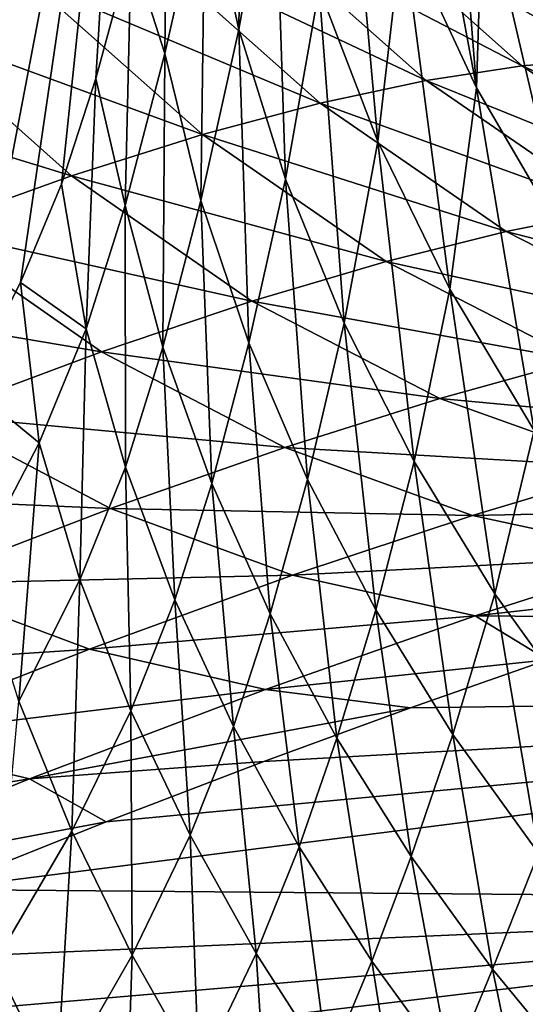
# Model space of a CAD drawing. Header units: metres. Extents: x 26 to 263, y -109 to 109.
# Tile 188 of 256: x 98.88 to 100.8, y -66.01 to -62.28. Entities that reach past the tile are written whole.
import ezdxf

# ---------------------------------------------------------------- set-up
doc = ezdxf.new("R2010")
doc.units = ezdxf.units.M
doc.layers.add('solid_500750', color=7, linetype='CONTINUOUS')

msp = doc.modelspace()

# ---------------------------------------------------------------- linework, layer by layer
at = {"layer": 'solid_500750'}
for points in [[(98.684601, -63.661839, -4.766066), (98.749321, -60.489216, -4.89679), (99.290482, -60.489216, -3.471506)], [(98.882942, -63.273396, -4.327716), (98.684601, -63.661839, -4.766066), (99.290482, -60.489216, -3.471506)], [(99.03788, -62.899361, -3.95248), (98.882942, -63.273396, -4.327716), (99.290482, -60.489216, -3.471506)], [(99.169113, -62.498943, -3.609273), (99.03788, -62.899361, -3.95248), (99.290482, -60.489216, -3.471506)], [(99.302437, -62.006111, -3.230668), (99.169113, -62.498943, -3.609273), (99.290482, -60.489216, -3.471506)], [(99.710426, -62.313522, -1.936347), (99.58284, -61.728992, -2.23481), (99.729317, -60.941963, -1.524332)], [(99.844711, -61.557064, -1.201968), (99.710426, -62.313522, -1.936347), (99.729317, -60.941963, -1.524332)], [(100.612999, -62.534069, 0.704636), (100.332329, -61.931087, 0.389033), (100.348923, -61.116138, 1.463226)], [(100.612999, -62.534069, 0.704636), (100.348923, -61.116138, 1.463226), (100.535721, -61.558632, 1.697635)], [(100.238556, -62.738121, -0.591313), (100.01548, -62.156906, -0.890595), (100.110283, -61.307533, 0.060307)], [(100.332329, -61.931087, 0.389033), (100.238556, -62.738121, -0.591313), (100.110283, -61.307533, 0.060307)], [(99.429932, -62.403522, -2.813635), (99.302437, -62.006111, -3.230668), (99.441864, -61.441124, -2.783891)], [(99.58284, -61.728992, -2.23481), (99.429932, -62.403522, -2.813635), (99.441864, -61.441124, -2.783891)], [(99.88784, -62.880554, -1.650176), (99.710426, -62.313522, -1.936347), (99.844711, -61.557064, -1.201968)], [(100.01548, -62.156906, -0.890595), (99.88784, -62.880554, -1.650176), (99.844711, -61.557064, -1.201968)], [(100.55658, -61.580238, 7.951799), (100.448128, -61.829464, 8.716275), (101.004021, -62.335022, 9.105519)], [(100.612999, -62.534069, 0.704636), (100.535721, -61.558632, 1.697635), (100.63604, -61.766575, 1.807489)], [(100.55658, -61.580238, 7.951799), (101.004021, -62.335022, 9.105519), (101.382675, -62.360378, 8.502028)], [(100.55658, -61.580238, 7.951799), (101.382675, -62.360378, 8.502028), (100.879257, -61.660152, 7.321465)], [(98.432014, -62.293926, 10.837865), (98.918968, -62.12933, 10.449567), (97.839859, -61.626141, 10.411324)], [(100.809265, -61.669994, 2.83468), (100.98999, -62.391529, 2.136379), (100.63604, -61.766575, 1.807489)], [(99.566483, -62.962299, -2.535644), (99.429932, -62.403522, -2.813635), (99.58284, -61.728992, -2.23481)], [(99.710426, -62.313522, -1.936347), (99.566483, -62.962299, -2.535644), (99.58284, -61.728992, -2.23481)], [(100.949677, -63.112904, 1.00536), (100.612999, -62.534069, 0.704636), (100.63604, -61.766575, 1.807489)], [(100.949677, -63.112904, 1.00536), (100.63604, -61.766575, 1.807489), (100.98999, -62.391529, 2.136379)], [(101.004021, -62.335022, 9.105519), (100.448128, -61.829464, 8.716275), (100.117935, -61.856552, 9.18034)], [(100.785652, -62.450565, 9.651167), (100.117935, -61.856552, 9.18034), (99.755646, -61.914474, 9.62225)], [(101.115158, -62.424305, 9.18334), (101.004021, -62.335022, 9.105519), (100.117935, -61.856552, 9.18034)], [(100.785652, -62.450565, 9.651167), (101.115158, -62.424305, 9.18334), (100.117935, -61.856552, 9.18034)], [(100.421425, -62.506172, 10.095632), (99.755646, -61.914474, 9.62225), (99.357712, -62.004475, 10.044676)], [(100.421425, -62.506172, 10.095632), (100.785652, -62.450565, 9.651167), (99.755646, -61.914474, 9.62225)], [(100.511185, -63.297966, -0.305055), (100.238556, -62.738121, -0.591313), (100.332329, -61.931087, 0.389033)], [(100.612999, -62.534069, 0.704636), (100.511185, -63.297966, -0.305055), (100.332329, -61.931087, 0.389033)], [(100.018951, -62.592308, 10.519198), (99.357712, -62.004475, 10.044676), (98.918968, -62.12933, 10.449567)], [(99.280243, -62.981186, -3.291032), (99.169113, -62.498943, -3.609273), (99.302437, -62.006111, -3.230668)], [(99.429932, -62.403522, -2.813635), (99.280243, -62.981186, -3.291032), (99.302437, -62.006111, -3.230668)], [(100.018951, -62.592308, 10.519198), (100.421425, -62.506172, 10.095632), (99.357712, -62.004475, 10.044676)], [(99.573013, -62.711601, 10.923601), (98.918968, -62.12933, 10.449567), (98.432014, -62.293926, 10.837865)], [(99.573013, -62.711601, 10.923601), (100.018951, -62.592308, 10.519198), (98.918968, -62.12933, 10.449567)], [(100.110939, -63.427399, -1.376555), (99.88784, -62.880554, -1.650176), (100.01548, -62.156906, -0.890595)], [(100.238556, -62.738121, -0.591313), (100.110939, -63.427399, -1.376555), (100.01548, -62.156906, -0.890595)], [(99.076126, -62.868694, 11.309566), (98.432014, -62.293926, 10.837865), (97.889183, -62.503494, 11.210147)], [(99.076126, -62.868694, 11.309566), (99.573013, -62.711601, 10.923601), (98.432014, -62.293926, 10.837865)], [(99.74855, -63.501904, -2.271014), (99.566483, -62.962299, -2.535644), (99.710426, -62.313522, -1.936347)], [(99.88784, -62.880554, -1.650176), (99.74855, -63.501904, -2.271014), (99.710426, -62.313522, -1.936347)], [(99.42308, -63.518772, -3.03115), (99.280243, -62.981186, -3.291032), (99.429932, -62.403522, -2.813635)], [(99.566483, -62.962299, -2.535644), (99.42308, -63.518772, -3.03115), (99.429932, -62.403522, -2.813635)], [(101.834229, -62.920235, 9.686838), (101.115158, -62.424305, 9.18334), (100.785652, -62.450565, 9.651167)], [(101.50322, -62.944378, 10.158387), (100.785652, -62.450565, 9.651167), (100.421425, -62.506172, 10.095632)], [(101.50322, -62.944378, 10.158387), (101.834229, -62.920235, 9.686838), (100.785652, -62.450565, 9.651167)], [(98.520515, -63.068577, 11.677447), (99.076126, -62.868694, 11.309566), (97.889183, -62.503494, 11.210147)], [(99.132568, -63.449406, -3.710572), (99.03788, -62.899361, -3.95248), (99.169113, -62.498943, -3.609273)], [(99.280243, -62.981186, -3.291032), (99.132568, -63.449406, -3.710572), (99.169113, -62.498943, -3.609273)], [(101.134781, -62.996964, 10.605459), (100.421425, -62.506172, 10.095632), (100.018951, -62.592308, 10.519198)], [(101.134781, -62.996964, 10.605459), (101.50322, -62.944378, 10.158387), (100.421425, -62.506172, 10.095632)], [(100.830872, -63.834335, -0.032552), (100.511185, -63.297966, -0.305055), (100.612999, -62.534069, 0.704636)], [(100.949677, -63.112904, 1.00536), (100.830872, -63.834335, -0.032552), (100.612999, -62.534069, 0.704636)], [(100.725388, -63.079098, 11.030242), (100.018951, -62.592308, 10.519198), (99.573013, -62.711601, 10.923601)], [(100.725388, -63.079098, 11.030242), (101.134781, -62.996964, 10.605459), (100.018951, -62.592308, 10.519198)], [(100.269836, -63.193268, 11.434189), (99.573013, -62.711601, 10.923601), (99.076126, -62.868694, 11.309566)], [(100.269836, -63.193268, 11.434189), (100.725388, -63.079098, 11.030242), (99.573013, -62.711601, 10.923601)], [(100.376396, -63.952217, -1.115575), (100.110939, -63.427399, -1.376555), (100.238556, -62.738121, -0.591313)], [(100.511185, -63.297966, -0.305055), (100.376396, -63.952217, -1.115575), (100.238556, -62.738121, -0.591313)], [(99.760597, -63.34388, 11.81774), (99.076126, -62.868694, 11.309566), (98.520515, -63.068577, 11.677447)], [(99.760597, -63.34388, 11.81774), (100.269836, -63.193268, 11.434189), (99.076126, -62.868694, 11.309566)], [(99.971016, -64.020164, -2.019287), (99.74855, -63.501904, -2.271014), (99.88784, -62.880554, -1.650176)], [(100.110939, -63.427399, -1.376555), (99.971016, -64.020164, -2.019287), (99.88784, -62.880554, -1.650176)], [(99.132568, -63.449406, -3.710572), (98.882942, -63.273396, -4.327716), (99.03788, -62.899361, -3.95248)], [(99.608109, -64.035873, -2.785336), (99.42308, -63.518772, -3.03115), (99.566483, -62.962299, -2.535644)], [(99.74855, -63.501904, -2.271014), (99.608109, -64.035873, -2.785336), (99.566483, -62.962299, -2.535644)], [(99.280594, -63.974552, -3.46639), (99.132568, -63.449406, -3.710572), (99.280243, -62.981186, -3.291032)], [(99.42308, -63.518772, -3.03115), (99.280594, -63.974552, -3.46639), (99.280243, -62.981186, -3.291032)], [(101.884903, -63.379585, 11.143963), (101.134781, -62.996964, 10.605459), (100.725388, -63.079098, 11.030242)], [(99.189857, -63.535652, 12.180962), (98.520515, -63.068577, 11.677447), (97.897644, -63.317825, 12.025023)], [(99.189857, -63.535652, 12.180962), (99.760597, -63.34388, 11.81774), (98.520515, -63.068577, 11.677447)], [(101.465828, -63.457878, 11.569628), (100.725388, -63.079098, 11.030242), (100.269836, -63.193268, 11.434189)], [(101.465828, -63.457878, 11.569628), (101.884903, -63.379585, 11.143963), (100.725388, -63.079098, 11.030242)], [(100.998009, -63.567699, 11.972851), (100.269836, -63.193268, 11.434189), (99.760597, -63.34388, 11.81774)], [(100.998009, -63.567699, 11.972851), (101.465828, -63.457878, 11.569628), (100.269836, -63.193268, 11.434189)], [(98.953362, -63.882175, -4.170397), (98.684601, -63.661839, -4.766066), (98.882942, -63.273396, -4.327716)], [(99.132568, -63.449406, -3.710572), (98.953362, -63.882175, -4.170397), (98.882942, -63.273396, -4.327716)], [(100.68174, -64.45401, -0.867114), (100.376396, -63.952217, -1.115575), (100.511185, -63.297966, -0.305055)], [(100.830872, -63.834335, -0.032552), (100.68174, -64.45401, -0.867114), (100.511185, -63.297966, -0.305055)], [(98.548935, -63.774818, 12.521296), (99.189857, -63.535652, 12.180962), (97.897644, -63.317825, 12.025023)], [(100.4739, -63.713207, 12.353716), (99.760597, -63.34388, 11.81774), (99.189857, -63.535652, 12.180962)], [(100.4739, -63.713207, 12.353716), (100.998009, -63.567699, 11.972851), (99.760597, -63.34388, 11.81774)], [(100.229996, -64.515923, -1.779844), (99.971016, -64.020164, -2.019287), (100.110939, -63.427399, -1.376555)], [(100.376396, -63.952217, -1.115575), (100.229996, -64.515923, -1.779844), (100.110939, -63.427399, -1.376555)], [(99.108376, -64.401443, -3.938081), (98.953362, -63.882175, -4.170397), (99.132568, -63.449406, -3.710572)], [(99.280594, -63.974552, -3.46639), (99.108376, -64.401443, -3.938081), (99.132568, -63.449406, -3.710572)], [(99.468758, -64.477974, -3.235975), (99.280594, -63.974552, -3.46639), (99.42308, -63.518772, -3.03115)], [(99.608109, -64.035873, -2.785336), (99.468758, -64.477974, -3.235975), (99.42308, -63.518772, -3.03115)], [(99.829323, -64.530701, -2.552555), (99.608109, -64.035873, -2.785336), (99.74855, -63.501904, -2.271014)], [(99.971016, -64.020164, -2.019287), (99.829323, -64.530701, -2.552555), (99.74855, -63.501904, -2.271014)], [(99.885666, -63.898849, 12.711927), (99.189857, -63.535652, 12.180962), (98.548935, -63.774818, 12.521296)], [(99.885666, -63.898849, 12.711927), (100.4739, -63.713207, 12.353716), (99.189857, -63.535652, 12.180962)], [(101.746521, -63.832428, 12.531237), (100.998009, -63.567699, 11.972851), (100.4739, -63.713207, 12.353716)], [(98.953362, -63.882175, -4.170397), (98.713264, -64.343735, -4.716537), (98.684601, -63.661839, -4.766066)], [(101.205101, -63.974762, 12.909001), (100.4739, -63.713207, 12.353716), (99.885666, -63.898849, 12.711927)], [(101.205101, -63.974762, 12.909001), (101.746521, -63.832428, 12.531237), (100.4739, -63.713207, 12.353716)], [(99.224556, -64.130524, 13.044518), (98.548935, -63.774818, 12.521296), (97.827011, -64.06971, 12.834595)], [(99.224556, -64.130524, 13.044518), (99.885666, -63.898849, 12.711927), (98.548935, -63.774818, 12.521296)], [(101.024513, -64.931808, -0.631045), (100.68174, -64.45401, -0.867114), (100.830872, -63.834335, -0.032552)], [(98.877029, -64.861336, -4.494608), (98.713264, -64.343735, -4.716537), (98.953362, -63.882175, -4.170397)], [(99.108376, -64.401443, -3.938081), (98.877029, -64.861336, -4.494608), (98.953362, -63.882175, -4.170397)], [(100.597198, -64.15683, 13.261783), (99.885666, -63.898849, 12.711927), (99.224556, -64.130524, 13.044518)], [(100.597198, -64.15683, 13.261783), (101.205101, -63.974762, 12.909001), (99.885666, -63.898849, 12.711927)], [(100.522964, -64.989006, -1.551861), (100.229996, -64.515923, -1.779844), (100.376396, -63.952217, -1.115575)], [(100.68174, -64.45401, -0.867114), (100.522964, -64.989006, -1.551861), (100.376396, -63.952217, -1.115575)], [(99.301979, -64.898056, -3.71891), (99.108376, -64.401443, -3.938081), (99.280594, -63.974552, -3.46639)], [(99.468758, -64.477974, -3.235975), (99.301979, -64.898056, -3.71891), (99.280594, -63.974552, -3.46639)], [(101.943779, -64.130119, 13.475242), (101.205101, -63.974762, 12.909001), (100.597198, -64.15683, 13.261783)], [(99.690247, -64.958138, -3.018078), (99.468758, -64.477974, -3.235975), (99.608109, -64.035873, -2.785336)], [(99.829323, -64.530701, -2.552555), (99.690247, -64.958138, -3.018078), (99.608109, -64.035873, -2.785336)], [(100.082375, -65.002579, -2.33162), (99.829323, -64.530701, -2.552555), (99.971016, -64.020164, -2.019287)], [(100.229996, -64.515923, -1.779844), (100.082375, -65.002579, -2.33162), (99.971016, -64.020164, -2.019287)], [(98.479637, -64.416115, 13.346897), (99.224556, -64.130524, 13.044518), (97.827011, -64.06971, 12.834595)], [(99.914001, -64.384193, 13.586131), (99.224556, -64.130524, 13.044518), (98.479637, -64.416115, 13.346897)], [(99.914001, -64.384193, 13.586131), (100.597198, -64.15683, 13.261783), (99.224556, -64.130524, 13.044518)], [(101.314316, -64.311829, 13.822119), (100.597198, -64.15683, 13.261783), (99.914001, -64.384193, 13.586131)], [(101.314316, -64.311829, 13.822119), (101.943779, -64.130119, 13.475242), (100.597198, -64.15683, 13.261783)], [(100.607513, -64.538727, 14.13772), (101.314316, -64.311829, 13.822119), (99.914001, -64.384193, 13.586131)], [(100.607513, -64.538727, 14.13772), (101.813622, -64.402756, 14.371467), (101.314316, -64.311829, 13.822119)], [(99.144531, -64.664268, 13.876913), (98.479637, -64.416115, 13.346897), (97.639679, -64.764465, 13.612736)], [(99.144531, -64.664268, 13.876913), (99.914001, -64.384193, 13.586131), (98.479637, -64.416115, 13.346897)], [(99.077675, -65.35582, -4.285187), (98.877029, -64.861336, -4.494608), (99.108376, -64.401443, -3.938081)], [(99.301979, -64.898056, -3.71891), (99.077675, -65.35582, -4.285187), (99.108376, -64.401443, -3.938081)], [(100.607513, -64.538727, 14.13772), (99.914001, -64.384193, 13.586131), (99.144531, -64.664268, 13.876913)], [(100.607513, -64.538727, 14.13772), (101.364517, -64.544235, 14.561634), (101.813622, -64.402756, 14.371467)], [(100.84745, -65.439323, -1.334508), (100.522964, -64.989006, -1.551861), (100.68174, -64.45401, -0.867114)], [(101.024513, -64.931808, -0.631045), (100.84745, -65.439323, -1.334508), (100.68174, -64.45401, -0.867114)], [(99.526619, -65.37072, -3.511634), (99.301979, -64.898056, -3.71891), (99.468758, -64.477974, -3.235975)], [(99.690247, -64.958138, -3.018078), (99.526619, -65.37072, -3.511634), (99.468758, -64.477974, -3.235975)], [(99.940224, -65.414764, -2.811242), (99.690247, -64.958138, -3.018078), (99.829323, -64.530701, -2.552555)], [(100.082375, -65.002579, -2.33162), (99.940224, -65.414764, -2.811242), (99.829323, -64.530701, -2.552555)], [(100.364639, -65.451996, -2.121141), (100.082375, -65.002579, -2.33162), (100.229996, -64.515923, -1.779844)], [(100.522964, -64.989006, -1.551861), (100.364639, -65.451996, -2.121141), (100.229996, -64.515923, -1.779844)], [(99.81237, -64.817757, 14.416277), (100.607513, -64.538727, 14.13772), (99.144531, -64.664268, 13.876913)], [(99.81237, -64.817757, 14.416277), (100.881813, -64.705002, 14.73664), (100.607513, -64.538727, 14.13772)], [(100.607513, -64.538727, 14.13772), (100.881813, -64.705002, 14.73664), (101.364517, -64.544235, 14.561634)], [(98.277527, -65.005348, 14.127263), (99.144531, -64.664268, 13.876913), (97.639679, -64.764465, 13.612736)], [(99.81237, -64.817757, 14.416277), (99.144531, -64.664268, 13.876913), (98.277527, -65.005348, 14.127263)], [(99.81237, -64.817757, 14.416277), (100.362633, -64.886864, 14.894763), (100.881813, -64.705002, 14.73664)], [(100.881813, -64.705002, 14.73664), (100.362633, -64.886864, 14.894763), (104.39444, -64.83284, 17.558504)], [(98.917664, -65.156616, 14.650267), (99.81237, -64.817757, 14.416277), (98.277527, -65.005348, 14.127263)], [(98.917664, -65.156616, 14.650267), (100.362633, -64.886864, 14.894763), (99.81237, -64.817757, 14.416277)], [(98.565613, -65.576561, 15.250044), (103.525192, -65.618988, 18.799767), (104.39444, -64.83284, 17.558504)], [(99.207985, -65.320518, 15.153876), (98.565613, -65.576561, 15.250044), (104.39444, -64.83284, 17.558504)], [(99.077675, -65.35582, -4.285187), (98.784393, -65.855156, -4.921349), (98.877029, -64.861336, -4.494608)], [(99.805428, -65.091423, 15.034452), (99.207985, -65.320518, 15.153876), (104.39444, -64.83284, 17.558504)], [(100.362633, -64.886864, 14.894763), (99.805428, -65.091423, 15.034452), (104.39444, -64.83284, 17.558504)], [(98.917664, -65.156616, 14.650267), (99.805428, -65.091423, 15.034452), (100.362633, -64.886864, 14.894763)], [(99.307121, -65.826103, -4.087001), (99.077675, -65.35582, -4.285187), (99.301979, -64.898056, -3.71891)], [(99.526619, -65.37072, -3.511634), (99.307121, -65.826103, -4.087001), (99.301979, -64.898056, -3.71891)], [(99.776978, -65.819496, -3.314726), (99.526619, -65.37072, -3.511634), (99.690247, -64.958138, -3.018078)], [(99.940224, -65.414764, -2.811242), (99.776978, -65.819496, -3.314726), (99.690247, -64.958138, -3.018078)], [(98.917664, -65.156616, 14.650267), (98.277527, -65.005348, 14.127263), (97.301384, -65.416649, 14.32707)], [(100.215889, -65.848846, -2.613747), (99.940224, -65.414764, -2.811242), (100.082375, -65.002579, -2.33162)], [(100.364639, -65.451996, -2.121141), (100.215889, -65.848846, -2.613747), (100.082375, -65.002579, -2.33162)], [(100.673584, -65.879471, -1.919721), (100.364639, -65.451996, -2.121141), (100.522964, -64.989006, -1.551861)], [(100.84745, -65.439323, -1.334508), (100.673584, -65.879471, -1.919721), (100.522964, -64.989006, -1.551861)], [(98.917664, -65.156616, 14.650267), (99.207985, -65.320518, 15.153876), (99.805428, -65.091423, 15.034452)], [(97.91172, -65.563797, 14.828924), (98.917664, -65.156616, 14.650267), (97.301384, -65.416649, 14.32707)], [(97.91172, -65.563797, 14.828924), (99.207985, -65.320518, 15.153876), (98.917664, -65.156616, 14.650267)], [(97.91172, -65.563797, 14.828924), (98.565613, -65.576561, 15.250044), (99.207985, -65.320518, 15.153876)], [(99.019081, -66.327415, -4.73213), (98.784393, -65.855156, -4.921349), (99.077675, -65.35582, -4.285187)], [(99.307121, -65.826103, -4.087001), (99.019081, -66.327415, -4.73213), (99.077675, -65.35582, -4.285187)], [(99.559708, -66.272476, -3.89847), (99.307121, -65.826103, -4.087001), (99.526619, -65.37072, -3.511634)], [(99.776978, -65.819496, -3.314726), (99.559708, -66.272476, -3.89847), (99.526619, -65.37072, -3.511634)], [(100.050079, -66.245781, -3.126306), (99.776978, -65.819496, -3.314726), (99.940224, -65.414764, -2.811242)], [(100.215889, -65.848846, -2.613747), (100.050079, -66.245781, -3.126306), (99.940224, -65.414764, -2.811242)], [(100.514534, -66.261429, -2.423863), (100.215889, -65.848846, -2.613747), (100.364639, -65.451996, -2.121141)], [(100.673584, -65.879471, -1.919721), (100.514534, -66.261429, -2.423863), (100.364639, -65.451996, -2.121141)], [(101.007301, -66.285522, -1.726264), (100.673584, -65.879471, -1.919721), (100.84745, -65.439323, -1.334508)], [(101.522614, -65.51519, 21.883146), (101.360069, -65.636124, 21.629572), (100.696884, -66.867165, 22.576727)], [(100.850433, -66.762146, 22.843107), (101.522614, -65.51519, 21.883146), (100.696884, -66.867165, 22.576727)], [(98.565613, -65.576561, 15.250044), (97.867119, -65.864914, 15.319903), (103.525192, -65.618988, 18.799767)], [(96.485199, -66.460869, 15.36252), (102.72541, -66.603149, 19.941813), (103.525192, -65.618988, 18.799767)], [(97.164886, -66.163841, 15.356527), (96.485199, -66.460869, 15.36252), (103.525192, -65.618988, 18.799767)], [(97.867119, -65.864914, 15.319903), (97.164886, -66.163841, 15.356527), (103.525192, -65.618988, 18.799767)], [(101.360069, -65.636124, 21.629572), (101.260986, -65.800514, 21.369398), (100.608536, -67.01194, 22.301224)], [(100.696884, -66.867165, 22.576727), (101.360069, -65.636124, 21.629572), (100.608536, -67.01194, 22.301224)], [(101.260986, -65.800514, 21.369398), (101.229454, -66.004463, 21.110569), (100.58963, -67.192535, 22.024366)], [(100.608536, -67.01194, 22.301224), (101.260986, -65.800514, 21.369398), (100.58963, -67.192535, 22.024366)], [(99.274445, -66.776054, -4.551778), (99.019081, -66.327415, -4.73213), (99.307121, -65.826103, -4.087001)], [(99.559708, -66.272476, -3.89847), (99.274445, -66.776054, -4.551778), (99.307121, -65.826103, -4.087001)], [(99.832321, -66.696587, -3.717612), (99.559708, -66.272476, -3.89847), (99.776978, -65.819496, -3.314726)], [(100.050079, -66.245781, -3.126306), (99.832321, -66.696587, -3.717612), (99.776978, -65.819496, -3.314726)], [(99.019081, -66.327415, -4.73213), (98.647293, -66.884567, -5.433618), (98.784393, -65.855156, -4.921349)], [(100.343033, -66.651039, -2.944483), (100.050079, -66.245781, -3.126306), (100.215889, -65.848846, -2.613747)], [(100.514534, -66.261429, -2.423863), (100.343033, -66.651039, -2.944483), (100.215889, -65.848846, -2.613747)], [(100.834198, -66.653503, -2.24019), (100.514534, -66.261429, -2.423863), (100.673584, -65.879471, -1.919721)], [(101.007301, -66.285522, -1.726264), (100.834198, -66.653503, -2.24019), (100.673584, -65.879471, -1.919721)], [(100.58963, -67.192535, 22.024366), (101.229454, -66.004463, 21.110569), (100.639107, -67.39547, 21.761436)], [(101.229454, -66.004463, 21.110569), (101.264442, -66.234116, 20.868349), (100.639107, -67.39547, 21.761436)]]:
    msp.add_3dface(points, dxfattribs=at)

doc.saveas('drawing.dxf')
